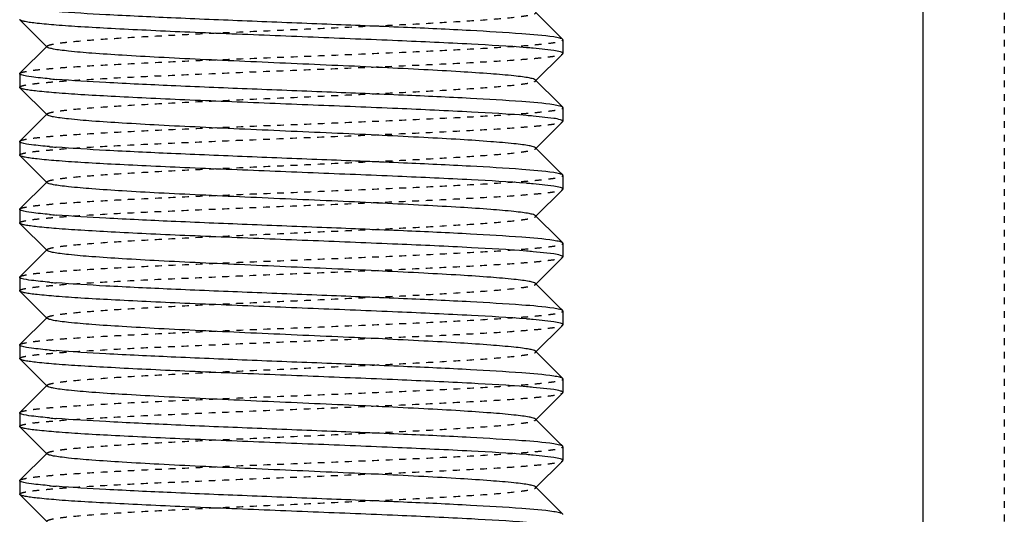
# Model space of a CAD drawing. Header units: millimetres. Extents: x -24622 to 2009, y -1603 to 2074.
# Tile 156 of 256: x 463 to 478, y 1089 to 1096. Entities that reach past the tile are written whole.
import ezdxf

# ---------------------------------------------------------------- set-up
doc = ezdxf.new("R2010")
doc.units = ezdxf.units.MM
doc.linetypes.add('HIDDEN', pattern=[0.2, 0.1, -0.1])
doc.layers.add('02___PRT_ALL_AXES', color=7, linetype='Continuous')
doc.layers.add('DEFAULT_2', color=8, linetype='HIDDEN')

msp = doc.modelspace()

# ---------------------------------------------------------------- linework, layer by layer
at = {"color": 7, "linetype": 'Continuous'}
for p, q in [((476.444, 1119.142), (476.444, 1062.209)), ((470.74, 1096.216), (471.082, 1095.874)), ((463.147, 1096.103), (463.144, 1096.109)), ((463.547, 1095.702), (463.147, 1096.103)), ((471.144, 1095.809), (471.141, 1095.816)), ((471.144, 1095.809), (471.144, 1095.609)), ((463.147, 1095.316), (463.547, 1095.716)), ((471.008, 1095.651), (470.704, 1095.685)), ((471.141, 1095.603), (470.74, 1095.202)), ((463.144, 1095.309), (463.144, 1095.109)), ((470.74, 1095.216), (471.082, 1094.874)), ((463.147, 1095.103), (463.144, 1095.109)), ((463.547, 1094.702), (463.147, 1095.103)), ((471.144, 1094.809), (471.141, 1094.816)), ((471.144, 1094.809), (471.144, 1094.609)), ((463.147, 1094.316), (463.547, 1094.716)), ((471.008, 1094.651), (470.704, 1094.685)), ((471.141, 1094.603), (470.74, 1094.202)), ((463.144, 1094.309), (463.144, 1094.109)), ((470.74, 1094.216), (471.082, 1093.874)), ((463.147, 1094.103), (463.144, 1094.109)), ((463.547, 1093.702), (463.147, 1094.103)), ((471.144, 1093.809), (471.141, 1093.816)), ((471.144, 1093.809), (471.144, 1093.609)), ((463.147, 1093.316), (463.547, 1093.716)), ((471.008, 1093.651), (470.704, 1093.685)), ((471.141, 1093.603), (470.74, 1093.202)), ((463.144, 1093.309), (463.144, 1093.109)), ((470.74, 1093.216), (471.082, 1092.874)), ((463.147, 1093.103), (463.144, 1093.109)), ((463.547, 1092.702), (463.147, 1093.103)), ((471.144, 1092.809), (471.141, 1092.816)), ((471.144, 1092.809), (471.144, 1092.609)), ((463.147, 1092.316), (463.547, 1092.716)), ((471.008, 1092.651), (470.704, 1092.685)), ((471.141, 1092.603), (470.74, 1092.202)), ((463.144, 1092.309), (463.144, 1092.109)), ((470.74, 1092.216), (471.082, 1091.874)), ((463.147, 1092.103), (463.144, 1092.109)), ((463.547, 1091.702), (463.147, 1092.103)), ((463.147, 1091.316), (463.547, 1091.716)), ((471.144, 1091.809), (471.141, 1091.816)), ((471.144, 1091.809), (471.144, 1091.609)), ((471.008, 1091.651), (470.704, 1091.685)), ((471.141, 1091.603), (470.74, 1091.202)), ((463.144, 1091.309), (463.144, 1091.109)), ((470.74, 1091.216), (471.082, 1090.874)), ((463.147, 1091.103), (463.144, 1091.109)), ((463.547, 1090.702), (463.147, 1091.103)), ((463.147, 1090.316), (463.547, 1090.716)), ((471.144, 1090.809), (471.141, 1090.816)), ((471.144, 1090.809), (471.144, 1090.609)), ((471.008, 1090.651), (470.704, 1090.685)), ((471.141, 1090.603), (470.74, 1090.202)), ((463.144, 1090.309), (463.144, 1090.109)), ((470.74, 1090.216), (471.082, 1089.874)), ((463.147, 1090.103), (463.144, 1090.109)), ((463.547, 1089.702), (463.147, 1090.103)), ((463.147, 1089.316), (463.547, 1089.716)), ((471.008, 1089.651), (470.704, 1089.685)), ((471.144, 1089.809), (471.141, 1089.816)), ((471.144, 1089.809), (471.144, 1089.609)), ((471.141, 1089.603), (470.74, 1089.202)), ((463.144, 1089.309), (463.144, 1089.109)), ((463.147, 1089.103), (463.144, 1089.109)), ((463.547, 1088.702), (463.147, 1089.103)), ((470.74, 1089.216), (471.082, 1088.874)), ((471.144, 1088.809), (471.141, 1088.816))]:
    msp.add_line(p, q, dxfattribs=at)
for centre, start, end in [((469.613, 1083.152), 85.0237, 85.4618), ((464.675, 1107.766), 265.0237, 265.4618), ((469.613, 1082.152), 85.0237, 85.4618), ((464.675, 1106.766), 265.0237, 265.4618), ((469.613, 1081.152), 85.0237, 85.4618), ((464.675, 1105.766), 265.0237, 265.4618), ((469.613, 1080.152), 85.0237, 85.4618), ((464.675, 1104.766), 265.0237, 265.4618), ((469.613, 1079.152), 85.0237, 85.4618), ((464.675, 1103.766), 265.0237, 265.4618), ((469.613, 1078.152), 85.0237, 85.4618), ((464.675, 1102.766), 265.0237, 265.4618), ((469.613, 1077.152), 85.0237, 85.4618), ((464.675, 1101.766), 265.0237, 265.4618)]:
    msp.add_arc(centre, 12.58, start, end, dxfattribs=at)
for points, start_tangent, end_tangent in [([(471.008, 1095.851), (470.541, 1095.898), (469.781, 1095.945), (468.795, 1095.992), (467.666, 1096.038), (466.492, 1096.085), (465.375, 1096.132), (464.41, 1096.179), (463.68, 1096.226)], (-0.988371, 0.152064), (-0.99685, 0.079313)), ([(470.608, 1095.693), (469.796, 1095.744), (468.711, 1095.795), (467.465, 1095.846), (466.186, 1095.898), (465.575, 1095.923), (465.005, 1095.949), (464.491, 1095.975), (464.045, 1096), (463.679, 1096.026), (463.403, 1096.052), (463.301, 1096.064), (463.224, 1096.077), (463.173, 1096.09), (463.147, 1096.103)], (-0.99685, 0.079313), (-0.709307, 0.7049)), ([(471.141, 1095.816), (471.098, 1095.833), (471.008, 1095.851)], (-0.709306, 0.704901), (-0.988371, 0.152064)), ([(470.74, 1095.216), (470.709, 1095.232), (470.645, 1095.247), (470.549, 1095.262), (470.422, 1095.277), (470.081, 1095.307), (469.633, 1095.338), (469.094, 1095.368), (468.485, 1095.399), (467.827, 1095.429), (467.144, 1095.459), (466.461, 1095.49), (465.803, 1095.52), (465.194, 1095.55), (464.655, 1095.581), (464.207, 1095.611), (463.865, 1095.642), (463.739, 1095.657), (463.643, 1095.672), (463.579, 1095.687), (463.547, 1095.702)], (-0.70836, 0.705852), (-0.705527, 0.708683)), ([(471.144, 1095.609), (471.135, 1095.62), (471.11, 1095.63), (471.008, 1095.651)], (0, 1), (-0.988371, 0.152064)), ([(463.167, 1095.292), (463.157, 1095.296), (463.144, 1095.309)], (-0.937552, 0.347846), (0, 1)), ([(463.584, 1095.234), (463.317, 1095.262), (463.171, 1095.291)], (-0.996214, 0.086932), (-0.946025, 0.324093)), ([(471.008, 1094.851), (470.541, 1094.898), (469.781, 1094.945), (468.795, 1094.992), (467.666, 1095.038), (466.492, 1095.085), (465.375, 1095.132), (464.41, 1095.179), (463.68, 1095.226)], (-0.988371, 0.152064), (-0.99685, 0.079313)), ([(470.608, 1094.693), (469.796, 1094.744), (468.711, 1094.795), (467.465, 1094.846), (466.186, 1094.898), (465.575, 1094.923), (465.005, 1094.949), (464.491, 1094.975), (464.045, 1095), (463.679, 1095.026), (463.403, 1095.052), (463.301, 1095.064), (463.224, 1095.077), (463.173, 1095.09), (463.147, 1095.103)], (-0.99685, 0.079313), (-0.709307, 0.7049)), ([(471.141, 1094.816), (471.098, 1094.833), (471.008, 1094.851)], (-0.709306, 0.704901), (-0.988371, 0.152064)), ([(470.74, 1094.216), (470.709, 1094.231), (470.645, 1094.247), (470.549, 1094.262), (470.422, 1094.277), (470.081, 1094.307), (469.632, 1094.338), (469.094, 1094.368), (468.484, 1094.399), (467.826, 1094.429), (467.144, 1094.459), (466.461, 1094.49), (465.803, 1094.52), (465.194, 1094.55), (464.655, 1094.581), (464.207, 1094.611), (463.865, 1094.642), (463.739, 1094.657), (463.643, 1094.672), (463.579, 1094.687), (463.547, 1094.702)], (-0.710043, 0.704159), (-0.705527, 0.708683)), ([(471.144, 1094.609), (471.135, 1094.62), (471.11, 1094.63), (471.008, 1094.651)], (0, 1), (-0.988371, 0.152064)), ([(463.167, 1094.292), (463.157, 1094.296), (463.144, 1094.309)], (-0.937552, 0.347846), (0, 1)), ([(463.584, 1094.234), (463.317, 1094.262), (463.171, 1094.291)], (-0.996214, 0.086932), (-0.946025, 0.324093)), ([(471.008, 1093.851), (470.541, 1093.898), (469.781, 1093.945), (468.795, 1093.992), (467.666, 1094.038), (466.492, 1094.085), (465.375, 1094.132), (464.41, 1094.179), (463.68, 1094.226)], (-0.988371, 0.152064), (-0.99685, 0.079313)), ([(470.608, 1093.693), (469.796, 1093.744), (468.711, 1093.795), (467.465, 1093.846), (466.186, 1093.898), (465.575, 1093.923), (465.005, 1093.949), (464.491, 1093.975), (464.045, 1094), (463.679, 1094.026), (463.403, 1094.052), (463.301, 1094.064), (463.224, 1094.077), (463.173, 1094.09), (463.147, 1094.103)], (-0.99685, 0.079313), (-0.709307, 0.7049)), ([(471.141, 1093.816), (471.098, 1093.833), (471.008, 1093.851)], (-0.709306, 0.704901), (-0.988371, 0.152064)), ([(470.74, 1093.216), (470.709, 1093.232), (470.645, 1093.247), (470.549, 1093.262), (470.422, 1093.277), (470.081, 1093.307), (469.633, 1093.338), (469.094, 1093.368), (468.485, 1093.399), (467.827, 1093.429), (467.144, 1093.459), (466.461, 1093.49), (465.803, 1093.52), (465.194, 1093.55), (464.655, 1093.581), (464.207, 1093.611), (463.865, 1093.642), (463.739, 1093.657), (463.643, 1093.672), (463.579, 1093.687), (463.547, 1093.702)], (-0.70836, 0.705852), (-0.705527, 0.708683)), ([(471.144, 1093.609), (471.135, 1093.62), (471.11, 1093.63), (471.008, 1093.651)], (0, 1), (-0.988371, 0.152064)), ([(463.167, 1093.292), (463.157, 1093.296), (463.144, 1093.309)], (-0.937552, 0.347846), (0, 1)), ([(463.584, 1093.234), (463.317, 1093.262), (463.171, 1093.291)], (-0.996214, 0.086932), (-0.946025, 0.324093)), ([(471.008, 1092.851), (470.541, 1092.898), (469.781, 1092.945), (468.795, 1092.992), (467.666, 1093.038), (466.492, 1093.085), (465.375, 1093.132), (464.41, 1093.179), (463.68, 1093.226)], (-0.988371, 0.152064), (-0.99685, 0.079313)), ([(470.608, 1092.693), (469.796, 1092.744), (468.711, 1092.795), (467.465, 1092.846), (466.186, 1092.898), (465.575, 1092.923), (465.005, 1092.949), (464.491, 1092.975), (464.045, 1093), (463.679, 1093.026), (463.403, 1093.052), (463.301, 1093.064), (463.224, 1093.077), (463.173, 1093.09), (463.147, 1093.103)], (-0.99685, 0.079313), (-0.709307, 0.7049)), ([(471.141, 1092.816), (471.098, 1092.833), (471.008, 1092.851)], (-0.709306, 0.704901), (-0.988371, 0.152064)), ([(470.74, 1092.216), (470.709, 1092.232), (470.645, 1092.247), (470.549, 1092.262), (470.422, 1092.277), (470.081, 1092.307), (469.633, 1092.338), (469.094, 1092.368), (468.485, 1092.399), (467.827, 1092.429), (467.144, 1092.459), (466.461, 1092.49), (465.803, 1092.52), (465.194, 1092.55), (464.655, 1092.581), (464.207, 1092.611), (463.865, 1092.642), (463.739, 1092.657), (463.643, 1092.672), (463.579, 1092.687), (463.547, 1092.702)], (-0.70836, 0.705852), (-0.705527, 0.708683)), ([(471.144, 1092.609), (471.135, 1092.62), (471.11, 1092.63), (471.008, 1092.651)], (0, 1), (-0.988371, 0.152064)), ([(463.167, 1092.292), (463.157, 1092.296), (463.144, 1092.309)], (-0.937552, 0.347846), (0, 1)), ([(463.584, 1092.234), (463.317, 1092.262), (463.171, 1092.291)], (-0.996214, 0.086932), (-0.946025, 0.324093)), ([(471.008, 1091.851), (470.541, 1091.898), (469.781, 1091.945), (468.795, 1091.992), (467.666, 1092.038), (466.492, 1092.085), (465.375, 1092.132), (464.41, 1092.179), (463.68, 1092.226)], (-0.988371, 0.152064), (-0.99685, 0.079313)), ([(470.608, 1091.693), (469.796, 1091.744), (468.711, 1091.795), (467.465, 1091.846), (466.186, 1091.898), (465.575, 1091.923), (465.005, 1091.949), (464.491, 1091.975), (464.045, 1092), (463.679, 1092.026), (463.403, 1092.052), (463.301, 1092.064), (463.224, 1092.077), (463.173, 1092.09), (463.147, 1092.103)], (-0.99685, 0.079313), (-0.709307, 0.7049)), ([(471.141, 1091.816), (471.098, 1091.833), (471.008, 1091.851)], (-0.709306, 0.704901), (-0.988371, 0.152064)), ([(470.74, 1091.216), (470.709, 1091.232), (470.645, 1091.247), (470.549, 1091.262), (470.422, 1091.277), (470.081, 1091.307), (469.633, 1091.338), (469.094, 1091.368), (468.485, 1091.399), (467.827, 1091.429), (467.144, 1091.459), (466.461, 1091.49), (465.803, 1091.52), (465.194, 1091.55), (464.655, 1091.581), (464.207, 1091.611), (463.865, 1091.642), (463.739, 1091.657), (463.643, 1091.672), (463.579, 1091.687), (463.547, 1091.702)], (-0.70836, 0.705852), (-0.705527, 0.708683)), ([(471.144, 1091.609), (471.135, 1091.62), (471.11, 1091.63), (471.008, 1091.651)], (0, 1), (-0.988371, 0.152064)), ([(463.167, 1091.292), (463.157, 1091.296), (463.144, 1091.309)], (-0.937552, 0.347846), (0, 1)), ([(463.584, 1091.234), (463.317, 1091.262), (463.171, 1091.291)], (-0.996214, 0.086932), (-0.946025, 0.324093)), ([(471.008, 1090.851), (470.541, 1090.898), (469.781, 1090.945), (468.795, 1090.992), (467.666, 1091.038), (466.492, 1091.085), (465.375, 1091.132), (464.41, 1091.179), (463.68, 1091.226)], (-0.988371, 0.152064), (-0.99685, 0.079313)), ([(470.608, 1090.693), (469.796, 1090.744), (468.711, 1090.795), (467.465, 1090.846), (466.186, 1090.898), (465.575, 1090.923), (465.005, 1090.949), (464.491, 1090.975), (464.045, 1091), (463.679, 1091.026), (463.403, 1091.052), (463.301, 1091.064), (463.224, 1091.077), (463.173, 1091.09), (463.147, 1091.103)], (-0.99685, 0.079313), (-0.709307, 0.7049)), ([(471.141, 1090.816), (471.098, 1090.833), (471.008, 1090.851)], (-0.709306, 0.704901), (-0.988371, 0.152064)), ([(470.74, 1090.216), (470.709, 1090.231), (470.645, 1090.247), (470.549, 1090.262), (470.422, 1090.277), (470.081, 1090.307), (469.632, 1090.338), (469.094, 1090.368), (468.484, 1090.399), (467.826, 1090.429), (467.144, 1090.459), (466.461, 1090.49), (465.803, 1090.52), (465.194, 1090.55), (464.655, 1090.581), (464.207, 1090.611), (463.865, 1090.642), (463.739, 1090.657), (463.643, 1090.672), (463.579, 1090.687), (463.547, 1090.702)], (-0.710043, 0.704159), (-0.705527, 0.708683)), ([(471.144, 1090.609), (471.135, 1090.62), (471.11, 1090.63), (471.008, 1090.651)], (0, 1), (-0.988371, 0.152064)), ([(463.167, 1090.292), (463.157, 1090.296), (463.144, 1090.309)], (-0.937552, 0.347846), (0, 1)), ([(463.584, 1090.234), (463.317, 1090.262), (463.171, 1090.291)], (-0.996214, 0.086932), (-0.946025, 0.324093)), ([(471.008, 1089.851), (470.541, 1089.898), (469.781, 1089.945), (468.795, 1089.992), (467.666, 1090.038), (466.492, 1090.085), (465.375, 1090.132), (464.41, 1090.179), (463.68, 1090.226)], (-0.988371, 0.152064), (-0.99685, 0.079313)), ([(470.608, 1089.693), (469.796, 1089.744), (468.711, 1089.795), (467.465, 1089.846), (466.186, 1089.898), (465.575, 1089.923), (465.005, 1089.949), (464.491, 1089.975), (464.045, 1090), (463.679, 1090.026), (463.403, 1090.052), (463.301, 1090.064), (463.224, 1090.077), (463.173, 1090.09), (463.147, 1090.103)], (-0.99685, 0.079313), (-0.709307, 0.7049)), ([(471.141, 1089.816), (471.098, 1089.833), (471.008, 1089.851)], (-0.709306, 0.704901), (-0.988371, 0.152064)), ([(470.74, 1089.216), (470.709, 1089.232), (470.645, 1089.247), (470.549, 1089.262), (470.422, 1089.277), (470.081, 1089.307), (469.633, 1089.338), (469.094, 1089.368), (468.485, 1089.399), (467.827, 1089.429), (467.144, 1089.459), (466.461, 1089.49), (465.803, 1089.52), (465.194, 1089.55), (464.655, 1089.581), (464.207, 1089.611), (463.865, 1089.642), (463.739, 1089.657), (463.643, 1089.672), (463.579, 1089.687), (463.547, 1089.702)], (-0.70836, 0.705852), (-0.705527, 0.708683)), ([(471.144, 1089.609), (471.135, 1089.62), (471.11, 1089.63), (471.008, 1089.651)], (0, 1), (-0.988371, 0.152064)), ([(463.167, 1089.292), (463.157, 1089.296), (463.144, 1089.309)], (-0.937552, 0.347846), (0, 1)), ([(463.584, 1089.234), (463.317, 1089.262), (463.171, 1089.291)], (-0.996214, 0.086932), (-0.946025, 0.324093)), ([(470.608, 1088.693), (469.796, 1088.744), (468.711, 1088.795), (467.465, 1088.846), (466.186, 1088.898), (465.575, 1088.923), (465.005, 1088.949), (464.491, 1088.975), (464.045, 1089), (463.679, 1089.026), (463.403, 1089.052), (463.301, 1089.064), (463.224, 1089.077), (463.173, 1089.09), (463.147, 1089.103)], (-0.99685, 0.079313), (-0.709307, 0.7049)), ([(471.008, 1088.851), (470.541, 1088.898), (469.781, 1088.945), (468.795, 1088.992), (467.666, 1089.038), (466.492, 1089.085), (465.375, 1089.132), (464.41, 1089.179), (463.68, 1089.226)], (-0.988371, 0.152064), (-0.99685, 0.079313)), ([(471.141, 1088.816), (471.098, 1088.833), (471.008, 1088.851)], (-0.709306, 0.704901), (-0.988371, 0.152064))]:
    msp.add_spline(points, degree=3, dxfattribs=dict(at, start_tangent=start_tangent, end_tangent=end_tangent))
at = {"layer": '02___PRT_ALL_AXES', "color": 7, "linetype": 'Continuous'}
for p, q in [((471.144, 1095.809), (471.144, 1095.609)), ((463.144, 1095.309), (463.144, 1095.109)), ((471.144, 1094.809), (471.144, 1094.609)), ((463.144, 1094.309), (463.144, 1094.109)), ((471.144, 1093.809), (471.144, 1093.609)), ((463.144, 1093.309), (463.144, 1093.109)), ((471.144, 1092.809), (471.144, 1092.609)), ((463.144, 1092.309), (463.144, 1092.109)), ((471.144, 1091.809), (471.144, 1091.609)), ((463.144, 1091.309), (463.144, 1091.109)), ((471.144, 1090.809), (471.144, 1090.609)), ((463.144, 1090.309), (463.144, 1090.109)), ((471.144, 1089.809), (471.144, 1089.609)), ((463.144, 1089.309), (463.144, 1089.109))]:
    msp.add_line(p, q, dxfattribs=at)
at = {"layer": 'DEFAULT_2', "color": 8, "linetype": 'HIDDEN'}
for p, q in [((477.644, 1135.209), (477.644, 992.551)), ((471.082, 1095.874), (471.141, 1095.816)), ((463.547, 1095.702), (463.547, 1095.716)), ((471.141, 1095.603), (471.144, 1095.609)), ((463.144, 1095.309), (463.147, 1095.316)), ((471.082, 1094.874), (471.141, 1094.816)), ((463.547, 1094.702), (463.547, 1094.716)), ((471.141, 1094.603), (471.144, 1094.609)), ((463.144, 1094.309), (463.147, 1094.316)), ((470.744, 1094.209), (470.74, 1094.216)), ((470.74, 1094.202), (470.744, 1094.209)), ((471.082, 1093.874), (471.141, 1093.816)), ((463.547, 1093.702), (463.547, 1093.716)), ((471.141, 1093.603), (471.144, 1093.609)), ((463.144, 1093.309), (463.147, 1093.316)), ((471.082, 1092.874), (471.141, 1092.816)), ((463.547, 1092.702), (463.547, 1092.716)), ((471.141, 1092.603), (471.144, 1092.609)), ((463.144, 1092.309), (463.147, 1092.316)), ((471.082, 1091.874), (471.141, 1091.816)), ((463.547, 1091.702), (463.547, 1091.716)), ((471.141, 1091.603), (471.144, 1091.609)), ((463.144, 1091.309), (463.147, 1091.316)), ((471.082, 1090.874), (471.141, 1090.816)), ((463.547, 1090.702), (463.547, 1090.716)), ((471.141, 1090.603), (471.144, 1090.609)), ((463.144, 1090.309), (463.147, 1090.316)), ((470.744, 1090.209), (470.74, 1090.216)), ((470.74, 1090.202), (470.744, 1090.209)), ((471.082, 1089.874), (471.141, 1089.816)), ((463.547, 1089.702), (463.547, 1089.716)), ((471.141, 1089.603), (471.144, 1089.609)), ((463.144, 1089.309), (463.147, 1089.316)), ((471.082, 1088.874), (471.141, 1088.816))]:
    msp.add_line(p, q, dxfattribs=at)
for points, start_tangent, end_tangent in [([(463.547, 1095.716), (463.579, 1095.732), (463.643, 1095.747), (463.739, 1095.762), (463.865, 1095.777), (464.207, 1095.807), (464.655, 1095.838), (465.194, 1095.868), (465.803, 1095.899), (466.461, 1095.929), (467.144, 1095.959), (467.827, 1095.99), (468.485, 1096.02), (469.094, 1096.05), (469.633, 1096.081), (470.081, 1096.111), (470.422, 1096.142), (470.549, 1096.157), (470.645, 1096.172), (470.709, 1096.187), (470.74, 1096.202)], (0.705524, 0.708686), (0.708363, 0.705849)), ([(463.147, 1095.316), (463.181, 1095.331), (463.253, 1095.346), (463.361, 1095.362), (463.504, 1095.377), (463.682, 1095.393), (463.892, 1095.408), (464.401, 1095.439), (465.014, 1095.47), (465.706, 1095.501), (466.452, 1095.532), (467.224, 1095.562), (467.993, 1095.593), (468.73, 1095.624), (469.407, 1095.655), (470, 1095.686), (470.486, 1095.717), (470.683, 1095.732), (470.847, 1095.748), (470.976, 1095.763), (471.069, 1095.778), (471.125, 1095.794), (471.144, 1095.809)], (0.709306, 0.704901), (0, 1)), ([(463.144, 1095.109), (463.163, 1095.125), (463.219, 1095.14), (463.312, 1095.156), (463.441, 1095.171), (463.605, 1095.186), (463.801, 1095.202), (464.287, 1095.233), (464.88, 1095.264), (465.558, 1095.294), (466.295, 1095.325), (467.064, 1095.356), (467.836, 1095.387), (468.582, 1095.418), (469.274, 1095.449), (469.887, 1095.48), (470.396, 1095.51), (470.606, 1095.526), (470.784, 1095.541), (470.927, 1095.557), (471.035, 1095.572), (471.106, 1095.588), (471.141, 1095.603)], (0, 1), (0.709307, 0.7049)), ([(463.547, 1094.716), (463.579, 1094.732), (463.643, 1094.747), (463.739, 1094.762), (463.865, 1094.777), (464.207, 1094.807), (464.655, 1094.838), (465.194, 1094.868), (465.803, 1094.899), (466.461, 1094.929), (467.144, 1094.959), (467.827, 1094.99), (468.485, 1095.02), (469.094, 1095.05), (469.633, 1095.081), (470.081, 1095.111), (470.422, 1095.142), (470.549, 1095.157), (470.645, 1095.172), (470.709, 1095.187), (470.74, 1095.202)], (0.705524, 0.708686), (0.708363, 0.705849)), ([(470.74, 1095.202), (470.744, 1095.209), (470.74, 1095.216)], (0.708363, 0.705849), (-0.70836, 0.705852)), ([(463.147, 1094.316), (463.181, 1094.331), (463.253, 1094.346), (463.361, 1094.362), (463.504, 1094.377), (463.682, 1094.393), (463.892, 1094.408), (464.401, 1094.439), (465.014, 1094.47), (465.706, 1094.501), (466.452, 1094.532), (467.224, 1094.562), (467.993, 1094.593), (468.73, 1094.624), (469.407, 1094.655), (470, 1094.686), (470.486, 1094.717), (470.683, 1094.732), (470.847, 1094.748), (470.976, 1094.763), (471.069, 1094.778), (471.125, 1094.794), (471.144, 1094.809)], (0.709306, 0.704901), (0, 1)), ([(463.144, 1094.109), (463.163, 1094.125), (463.219, 1094.14), (463.312, 1094.156), (463.441, 1094.171), (463.605, 1094.186), (463.801, 1094.202), (464.287, 1094.233), (464.88, 1094.264), (465.558, 1094.294), (466.295, 1094.325), (467.064, 1094.356), (467.836, 1094.387), (468.582, 1094.418), (469.274, 1094.449), (469.887, 1094.48), (470.396, 1094.51), (470.606, 1094.526), (470.784, 1094.541), (470.927, 1094.557), (471.035, 1094.572), (471.106, 1094.588), (471.141, 1094.603)], (0, 1), (0.709307, 0.7049)), ([(463.547, 1093.716), (463.579, 1093.732), (463.643, 1093.747), (463.739, 1093.762), (463.865, 1093.777), (464.207, 1093.807), (464.655, 1093.838), (465.194, 1093.868), (465.803, 1093.899), (466.461, 1093.929), (467.144, 1093.959), (467.826, 1093.99), (468.484, 1094.02), (469.094, 1094.05), (469.632, 1094.081), (470.081, 1094.111), (470.422, 1094.141), (470.549, 1094.157), (470.645, 1094.172), (470.709, 1094.187), (470.74, 1094.202)], (0.705524, 0.708686), (0.710046, 0.704156)), ([(463.147, 1093.316), (463.181, 1093.331), (463.253, 1093.346), (463.361, 1093.362), (463.504, 1093.377), (463.682, 1093.393), (463.892, 1093.408), (464.401, 1093.439), (465.014, 1093.47), (465.706, 1093.501), (466.452, 1093.532), (467.224, 1093.562), (467.993, 1093.593), (468.73, 1093.624), (469.407, 1093.655), (470, 1093.686), (470.486, 1093.717), (470.683, 1093.732), (470.847, 1093.748), (470.976, 1093.763), (471.069, 1093.778), (471.125, 1093.794), (471.144, 1093.809)], (0.709306, 0.704901), (0, 1)), ([(463.144, 1093.109), (463.163, 1093.125), (463.219, 1093.14), (463.312, 1093.156), (463.441, 1093.171), (463.605, 1093.186), (463.801, 1093.202), (464.287, 1093.233), (464.88, 1093.264), (465.558, 1093.294), (466.295, 1093.325), (467.064, 1093.356), (467.836, 1093.387), (468.582, 1093.418), (469.274, 1093.449), (469.887, 1093.48), (470.396, 1093.51), (470.606, 1093.526), (470.784, 1093.541), (470.927, 1093.557), (471.035, 1093.572), (471.106, 1093.588), (471.141, 1093.603)], (0, 1), (0.709307, 0.7049)), ([(463.547, 1092.716), (463.579, 1092.732), (463.643, 1092.747), (463.739, 1092.762), (463.865, 1092.777), (464.207, 1092.807), (464.655, 1092.838), (465.194, 1092.868), (465.803, 1092.899), (466.461, 1092.929), (467.144, 1092.959), (467.827, 1092.99), (468.485, 1093.02), (469.094, 1093.05), (469.633, 1093.081), (470.081, 1093.111), (470.422, 1093.142), (470.549, 1093.157), (470.645, 1093.172), (470.709, 1093.187), (470.74, 1093.202)], (0.705524, 0.708686), (0.708363, 0.705849)), ([(470.74, 1093.202), (470.744, 1093.209), (470.74, 1093.216)], (0.708363, 0.705849), (-0.70836, 0.705852)), ([(463.147, 1092.316), (463.181, 1092.331), (463.253, 1092.346), (463.361, 1092.362), (463.504, 1092.377), (463.682, 1092.393), (463.892, 1092.408), (464.401, 1092.439), (465.014, 1092.47), (465.706, 1092.501), (466.452, 1092.532), (467.224, 1092.562), (467.993, 1092.593), (468.73, 1092.624), (469.407, 1092.655), (470, 1092.686), (470.486, 1092.717), (470.683, 1092.732), (470.847, 1092.748), (470.976, 1092.763), (471.069, 1092.778), (471.125, 1092.794), (471.144, 1092.809)], (0.709306, 0.704901), (0, 1)), ([(463.144, 1092.109), (463.163, 1092.125), (463.219, 1092.14), (463.312, 1092.156), (463.441, 1092.171), (463.605, 1092.186), (463.801, 1092.202), (464.287, 1092.233), (464.88, 1092.264), (465.558, 1092.294), (466.295, 1092.325), (467.064, 1092.356), (467.836, 1092.387), (468.582, 1092.418), (469.274, 1092.449), (469.887, 1092.48), (470.396, 1092.51), (470.606, 1092.526), (470.784, 1092.541), (470.927, 1092.557), (471.035, 1092.572), (471.106, 1092.588), (471.141, 1092.603)], (0, 1), (0.709307, 0.7049)), ([(463.547, 1091.716), (463.579, 1091.732), (463.643, 1091.747), (463.739, 1091.762), (463.865, 1091.777), (464.207, 1091.807), (464.655, 1091.838), (465.194, 1091.868), (465.803, 1091.899), (466.461, 1091.929), (467.144, 1091.959), (467.827, 1091.99), (468.485, 1092.02), (469.094, 1092.05), (469.633, 1092.081), (470.081, 1092.111), (470.422, 1092.142), (470.549, 1092.157), (470.645, 1092.172), (470.709, 1092.187), (470.74, 1092.202)], (0.705524, 0.708686), (0.708363, 0.705849)), ([(470.74, 1092.202), (470.744, 1092.209), (470.74, 1092.216)], (0.708363, 0.705849), (-0.70836, 0.705852)), ([(463.147, 1091.316), (463.181, 1091.331), (463.253, 1091.346), (463.361, 1091.362), (463.504, 1091.377), (463.682, 1091.393), (463.892, 1091.408), (464.401, 1091.439), (465.014, 1091.47), (465.706, 1091.501), (466.452, 1091.532), (467.224, 1091.562), (467.993, 1091.593), (468.73, 1091.624), (469.407, 1091.655), (470, 1091.686), (470.486, 1091.717), (470.683, 1091.732), (470.847, 1091.748), (470.976, 1091.763), (471.069, 1091.778), (471.125, 1091.794), (471.144, 1091.809)], (0.709306, 0.704901), (0, 1)), ([(463.144, 1091.109), (463.163, 1091.125), (463.219, 1091.14), (463.312, 1091.156), (463.441, 1091.171), (463.605, 1091.186), (463.801, 1091.202), (464.287, 1091.233), (464.88, 1091.264), (465.558, 1091.294), (466.295, 1091.325), (467.064, 1091.356), (467.836, 1091.387), (468.582, 1091.418), (469.274, 1091.449), (469.887, 1091.48), (470.396, 1091.51), (470.606, 1091.526), (470.784, 1091.541), (470.927, 1091.557), (471.035, 1091.572), (471.106, 1091.588), (471.141, 1091.603)], (0, 1), (0.709307, 0.7049)), ([(463.547, 1090.716), (463.579, 1090.732), (463.643, 1090.747), (463.739, 1090.762), (463.865, 1090.777), (464.207, 1090.807), (464.655, 1090.838), (465.194, 1090.868), (465.803, 1090.899), (466.461, 1090.929), (467.144, 1090.959), (467.827, 1090.99), (468.485, 1091.02), (469.094, 1091.05), (469.633, 1091.081), (470.081, 1091.111), (470.422, 1091.142), (470.549, 1091.157), (470.645, 1091.172), (470.709, 1091.187), (470.74, 1091.202)], (0.705524, 0.708686), (0.708363, 0.705849)), ([(470.74, 1091.202), (470.744, 1091.209), (470.74, 1091.216)], (0.708363, 0.705849), (-0.70836, 0.705852)), ([(463.147, 1090.316), (463.181, 1090.331), (463.253, 1090.346), (463.361, 1090.362), (463.504, 1090.377), (463.682, 1090.393), (463.892, 1090.408), (464.401, 1090.439), (465.014, 1090.47), (465.706, 1090.501), (466.452, 1090.532), (467.224, 1090.562), (467.993, 1090.593), (468.73, 1090.624), (469.407, 1090.655), (470, 1090.686), (470.486, 1090.717), (470.683, 1090.732), (470.847, 1090.748), (470.976, 1090.763), (471.069, 1090.778), (471.125, 1090.794), (471.144, 1090.809)], (0.709306, 0.704901), (0, 1)), ([(463.144, 1090.109), (463.163, 1090.125), (463.219, 1090.14), (463.312, 1090.156), (463.441, 1090.171), (463.605, 1090.186), (463.801, 1090.202), (464.287, 1090.233), (464.88, 1090.264), (465.558, 1090.294), (466.295, 1090.325), (467.064, 1090.356), (467.836, 1090.387), (468.582, 1090.418), (469.274, 1090.449), (469.887, 1090.48), (470.396, 1090.51), (470.606, 1090.526), (470.784, 1090.541), (470.927, 1090.557), (471.035, 1090.572), (471.106, 1090.588), (471.141, 1090.603)], (0, 1), (0.709307, 0.7049)), ([(463.547, 1089.716), (463.579, 1089.732), (463.643, 1089.747), (463.739, 1089.762), (463.865, 1089.777), (464.207, 1089.807), (464.655, 1089.838), (465.194, 1089.868), (465.803, 1089.899), (466.461, 1089.929), (467.144, 1089.959), (467.826, 1089.99), (468.484, 1090.02), (469.094, 1090.05), (469.632, 1090.081), (470.081, 1090.111), (470.422, 1090.141), (470.549, 1090.157), (470.645, 1090.172), (470.709, 1090.187), (470.74, 1090.202)], (0.705524, 0.708686), (0.710046, 0.704156)), ([(463.147, 1089.316), (463.181, 1089.331), (463.253, 1089.346), (463.361, 1089.362), (463.504, 1089.377), (463.682, 1089.393), (463.892, 1089.408), (464.401, 1089.439), (465.014, 1089.47), (465.706, 1089.501), (466.452, 1089.532), (467.224, 1089.562), (467.993, 1089.593), (468.73, 1089.624), (469.407, 1089.655), (470, 1089.686), (470.486, 1089.717), (470.683, 1089.732), (470.847, 1089.748), (470.976, 1089.763), (471.069, 1089.778), (471.125, 1089.794), (471.144, 1089.809)], (0.709306, 0.704901), (0, 1)), ([(463.144, 1089.109), (463.163, 1089.125), (463.219, 1089.14), (463.312, 1089.156), (463.441, 1089.171), (463.605, 1089.186), (463.801, 1089.202), (464.287, 1089.233), (464.88, 1089.264), (465.558, 1089.294), (466.295, 1089.325), (467.064, 1089.356), (467.836, 1089.387), (468.582, 1089.418), (469.274, 1089.449), (469.887, 1089.48), (470.396, 1089.51), (470.606, 1089.526), (470.784, 1089.541), (470.927, 1089.557), (471.035, 1089.572), (471.106, 1089.588), (471.141, 1089.603)], (0, 1), (0.709307, 0.7049)), ([(463.547, 1088.716), (463.579, 1088.732), (463.643, 1088.747), (463.739, 1088.762), (463.865, 1088.777), (464.207, 1088.807), (464.655, 1088.838), (465.194, 1088.868), (465.803, 1088.899), (466.461, 1088.929), (467.144, 1088.959), (467.827, 1088.99), (468.485, 1089.02), (469.094, 1089.05), (469.633, 1089.081), (470.081, 1089.111), (470.422, 1089.142), (470.549, 1089.157), (470.645, 1089.172), (470.709, 1089.187), (470.74, 1089.202)], (0.705524, 0.708686), (0.708363, 0.705849)), ([(470.74, 1089.202), (470.744, 1089.209), (470.74, 1089.216)], (0.708363, 0.705849), (-0.70836, 0.705852))]:
    msp.add_spline(points, degree=3, dxfattribs=dict(at, start_tangent=start_tangent, end_tangent=end_tangent))

doc.saveas('drawing.dxf')
